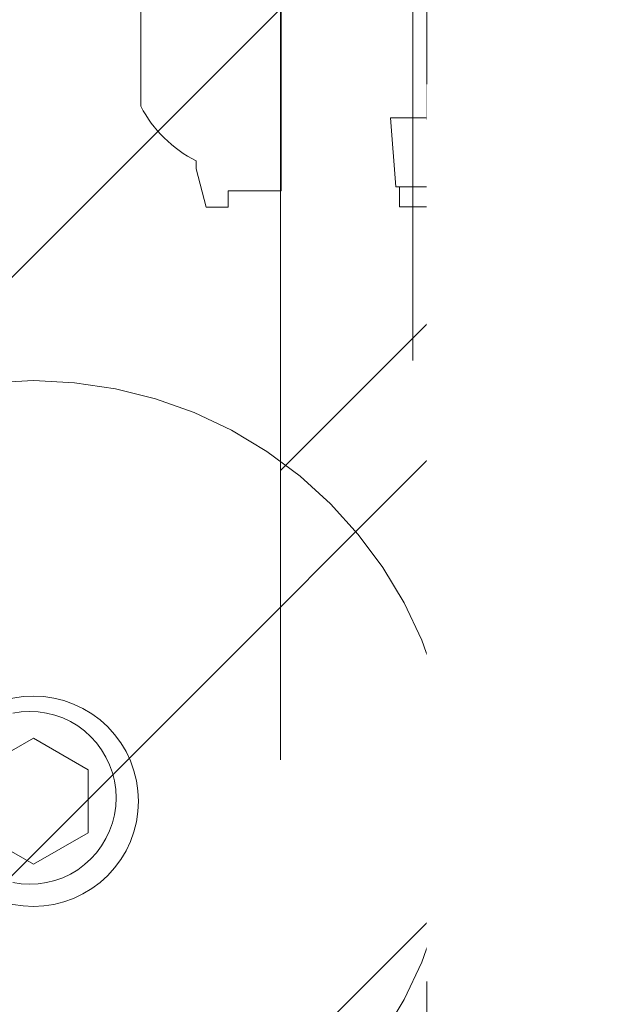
# Model space of a CAD drawing. Header units: inches. Extents: x -420 to -276, y -52 to 18.
# Tile 155 of 187: x -287.409 to -286.55, y -26.76 to -25.296. Entities that reach past the tile are written whole.
import ezdxf

# ---------------------------------------------------------------- set-up
doc = ezdxf.new("R2010")
doc.units = ezdxf.units.IN
doc.header["$LTSCALE"] = 32
doc.header["$MEASUREMENT"] = 0
doc.linetypes.add('Dash Style-1', pattern=[0.083328, 0.041656, -0.041672])
for name, color, linetype, lineweight in [('Black', 7, 'Continuous', 18), ('DashLine', 7, 'Dash Style-1', 13), ('DashLineFill', 7, 'Dash Style-1', 13), ('Drawing', 7, 'Continuous', 18), ('Metal-Black', 7, 'Continuous', 18), ('None', 7, 'Continuous', 18), ('SolidLine', 7, 'Continuous', 15), ('Wood_1-H', 7, 'Continuous', 13)]:
    doc.layers.add(name, color=color, linetype=linetype, lineweight=lineweight)
pattern_1 = [(45, (0, 0), (-1.61301565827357, 1.935715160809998), []), (45, (-1.0608, 1.0608), (-0.4723460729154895, 0.4167612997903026), [])]

# ---------------------------------------------------------------- blocks, each defined once
blk = doc.blocks.new('1BP8DW-Leveler (2D)')
at = {"layer": 'DashLine', "flags": 128}
for points in [[(0.625, -1.786516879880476e-14), (0.6219904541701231, -0.06126071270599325), (0.6129908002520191, -0.1219314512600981), (0.5980877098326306, -0.1814279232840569), (0.5774247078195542, -0.2391771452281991), (0.551200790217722, -0.2946229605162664), (0.5196685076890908, -0.3472313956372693), (0.4831315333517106, -0.3964958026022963), (0.4419417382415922, -0.4419417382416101), (0.3964958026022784, -0.4831315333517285), (0.3472313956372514, -0.5196685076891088), (0.2946229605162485, -0.5512007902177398), (0.2391771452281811, -0.5774247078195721), (0.181427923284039, -0.5980877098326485), (0.1219314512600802, -0.612990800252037), (0.06126071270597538, -0.6219904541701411), (0, -0.625000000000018), (-0.06126071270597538, -0.6219904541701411), (-0.1219314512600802, -0.612990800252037), (-0.181427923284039, -0.5980877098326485), (-0.2391771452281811, -0.5774247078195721), (-0.2946229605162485, -0.5512007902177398), (-0.3472313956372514, -0.5196685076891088), (-0.3964958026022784, -0.4831315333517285), (-0.4419417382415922, -0.4419417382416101), (-0.4831315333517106, -0.3964958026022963), (-0.5196685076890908, -0.3472313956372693), (-0.551200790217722, -0.2946229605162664), (-0.5774247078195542, -0.2391771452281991), (-0.5980877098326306, -0.1814279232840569), (-0.6129908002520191, -0.1219314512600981), (-0.6219904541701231, -0.06126071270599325), (-0.625, -1.786516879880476e-14), (-0.6219904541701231, 0.06126071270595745), (-0.6129908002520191, 0.1219314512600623), (-0.5980877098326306, 0.1814279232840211), (-0.5774247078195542, 0.2391771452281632), (-0.551200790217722, 0.2946229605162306), (-0.5196685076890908, 0.3472313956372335), (-0.4831315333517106, 0.3964958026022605), (-0.4419417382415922, 0.4419417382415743), (-0.3964958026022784, 0.4831315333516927), (-0.3472313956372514, 0.5196685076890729), (-0.2946229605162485, 0.5512007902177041), (-0.2391771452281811, 0.5774247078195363), (-0.181427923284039, 0.5980877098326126), (-0.1219314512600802, 0.6129908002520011), (-0.06126071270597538, 0.6219904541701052), (0, 0.6249999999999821), (0.06126071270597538, 0.6219904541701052), (0.1219314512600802, 0.6129908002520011), (0.181427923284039, 0.5980877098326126), (0.2391771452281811, 0.5774247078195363), (0.2946229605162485, 0.5512007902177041), (0.3472313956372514, 0.5196685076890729), (0.3964958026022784, 0.4831315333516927), (0.4419417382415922, 0.4419417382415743), (0.4831315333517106, 0.3964958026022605), (0.5196685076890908, 0.3472313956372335), (0.551200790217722, 0.2946229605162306), (0.5774247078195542, 0.2391771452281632), (0.5980877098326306, 0.1814279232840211), (0.6129908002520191, 0.1219314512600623), (0.6219904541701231, 0.06126071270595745)], [(0, 0.1562499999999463), (0.01531517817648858, 0.1554976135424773), (0.03048286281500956, 0.1532477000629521), (0.04535698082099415, 0.1495219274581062), (0.05979428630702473, 0.1443561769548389), (0.07365574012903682, 0.1378001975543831), (0.08680784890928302, 0.129917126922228), (0.09912395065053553, 0.1207828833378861), (0.1104854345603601, 0.1104854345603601), (0.1207828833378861, 0.09912395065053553), (0.129917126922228, 0.08680784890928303), (0.1378001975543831, 0.0736557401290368), (0.1443561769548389, 0.05979428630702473), (0.1495219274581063, 0.04535698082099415), (0.1532477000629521, 0.03048286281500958), (0.1554976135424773, 0.01531517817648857), (0.1562499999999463, 9.56755311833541e-18), (0.1554976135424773, -0.01531517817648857), (0.1532477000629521, -0.03048286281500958), (0.1495219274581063, -0.04535698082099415), (0.1443561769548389, -0.05979428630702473), (0.1378001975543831, -0.0736557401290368), (0.129917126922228, -0.08680784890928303), (0.1207828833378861, -0.09912395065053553), (0.1104854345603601, -0.1104854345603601), (0.09912395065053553, -0.1207828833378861), (0.08680784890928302, -0.129917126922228), (0.07365574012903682, -0.1378001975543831), (0.05979428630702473, -0.1443561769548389), (0.04535698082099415, -0.1495219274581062), (0.03048286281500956, -0.1532477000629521), (0.01531517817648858, -0.1554976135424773), (0, -0.1562499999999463), (-0.01531517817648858, -0.1554976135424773), (-0.03048286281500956, -0.1532477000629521), (-0.04535698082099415, -0.1495219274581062), (-0.05979428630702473, -0.1443561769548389), (-0.07365574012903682, -0.1378001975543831), (-0.08680784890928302, -0.129917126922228), (-0.09912395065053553, -0.1207828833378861), (-0.1104854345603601, -0.1104854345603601), (-0.1207828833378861, -0.09912395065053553), (-0.129917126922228, -0.08680784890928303), (-0.1378001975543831, -0.0736557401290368), (-0.1443561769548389, -0.05979428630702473), (-0.1495219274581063, -0.04535698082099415), (-0.1532477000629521, -0.03048286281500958), (-0.1554976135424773, -0.01531517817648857), (-0.1562499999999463, 9.56755311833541e-18), (-0.1554976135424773, 0.01531517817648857), (-0.1532477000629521, 0.03048286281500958), (-0.1495219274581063, 0.04535698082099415), (-0.1443561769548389, 0.05979428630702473), (-0.1378001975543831, 0.0736557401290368), (-0.129917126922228, 0.08680784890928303), (-0.1207828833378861, 0.09912395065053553), (-0.1104854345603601, 0.1104854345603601), (-0.09912395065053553, 0.1207828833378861), (-0.08680784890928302, 0.129917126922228), (-0.07365574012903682, 0.1378001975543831), (-0.05979428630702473, 0.1443561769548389), (-0.04535698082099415, 0.1495219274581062), (-0.03048286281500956, 0.1532477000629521), (-0.01531517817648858, 0.1554976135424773)], [(5.740531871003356e-18, 0.09374999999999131), (-0.08118988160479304, 0.04687499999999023), (-0.08118988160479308, -0.04687500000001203), (-1.722159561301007e-17, -0.09375000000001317), (0.08118988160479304, -0.04687500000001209), (0.08118988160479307, 0.0468749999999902)]]:
    blk.add_lwpolyline(points, close=True, dxfattribs=at)
blk = doc.blocks.new('1BRPX8-Util_Bkt_Lg-F (2D)')
at = {"layer": 'DashLineFill', "linetype": 'Continuous', "lineweight": 13}
h = blk.add_hatch(dxfattribs=at)
h.set_pattern_fill('Steel', color=253, style=0, pattern_type=2)
h.set_pattern_definition(pattern_1)
edge = h.paths.add_edge_path()
edge.add_line((-4.468503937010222, 7.405511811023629), (-3.129921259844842, 7.405511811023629))
edge.add_line((-3.129921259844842, 7.405511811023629), (-3.129921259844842, -2.011811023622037))
edge.add_line((-3.129921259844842, -2.011811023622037), (-4.468503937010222, -2.011811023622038))
edge.add_line((-4.468503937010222, -2.011811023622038), (-4.468503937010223, -2.145669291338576))
edge.add_line((-4.468503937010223, -2.145669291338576), (-2.421259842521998, -2.145669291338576))
edge.add_line((-2.421259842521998, -2.145669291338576), (-2.421259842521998, -2.523622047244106))
edge.add_arc((-2.303149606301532, -2.523622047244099), 0.1181102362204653, 180.0000000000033, 270.0000000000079)
edge.add_line((-2.303149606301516, -2.641732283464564), (2.303149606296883, -2.641732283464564))
edge.add_arc((2.303149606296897, -2.523622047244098), 0.1181102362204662, 269.9999999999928, 359.9999999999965)
edge.add_line((2.421259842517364, -2.523622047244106), (2.421259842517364, -2.145669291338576))
edge.add_line((2.421259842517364, -2.145669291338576), (4.46850393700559, -2.145669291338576))
edge.add_line((4.46850393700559, -2.145669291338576), (4.46850393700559, -2.011811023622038))
edge.add_line((4.46850393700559, -2.011811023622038), (3.129921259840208, -2.011811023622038))
edge.add_line((3.129921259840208, -2.011811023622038), (3.129921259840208, 7.405511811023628))
edge.add_line((3.129921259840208, 7.405511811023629), (4.46850393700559, 7.405511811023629))
edge.add_line((4.46850393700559, 7.405511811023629), (4.46850393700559, 7.539370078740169))
edge.add_line((4.46850393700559, 7.539370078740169), (2.421259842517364, 7.539370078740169))
edge.add_line((2.421259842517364, 7.539370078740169), (2.421259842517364, 7.917322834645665))
edge.add_arc((2.30314960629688, 7.917322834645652), 0.1181102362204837, 6.452788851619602e-12, 89.99999999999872)
edge.add_line((2.303149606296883, 8.035433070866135), (-2.303149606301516, 8.035433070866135))
edge.add_arc((-2.303149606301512, 7.91732283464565), 0.1181102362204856, 90.00000000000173, 179.9999999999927)
edge.add_line((-2.421259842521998, 7.917322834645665), (-2.421259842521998, 7.539370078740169))
edge.add_line((-2.421259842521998, 7.539370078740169), (-4.468503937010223, 7.539370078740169))
edge.add_line((-4.468503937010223, 7.539370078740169), (-4.468503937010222, 7.405511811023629))
at = {"layer": 'SolidLine', "flags": 128}
blk.add_lwpolyline([(-2.761289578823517, -1.019638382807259), (-2.748815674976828, -1.017788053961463), (-2.73622047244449, -1.017169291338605), (-2.723625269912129, -1.017788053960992), (-2.71115136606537, -1.019638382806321), (-2.698918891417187, -1.022702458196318), (-2.687045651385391, -1.026950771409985), (-2.675645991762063, -1.032342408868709), (-2.664829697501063, -1.038825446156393), (-2.654700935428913, -1.046337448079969), (-2.645357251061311, -1.054806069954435), (-2.636888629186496, -1.06414975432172), (-2.629376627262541, -1.074278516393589), (-2.622893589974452, -1.085094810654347), (-2.617501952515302, -1.096494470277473), (-2.613253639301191, -1.108367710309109), (-2.610189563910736, -1.120600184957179), (-2.60833923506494, -1.133074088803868), (-2.607720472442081, -1.145669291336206), (-2.608339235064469, -1.158264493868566), (-2.610189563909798, -1.170738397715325), (-2.613253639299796, -1.182970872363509), (-2.617501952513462, -1.194844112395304), (-2.622893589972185, -1.206243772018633), (-2.62937662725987, -1.217060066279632), (-2.636888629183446, -1.227188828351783), (-2.645357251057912, -1.236532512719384), (-2.654700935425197, -1.2450011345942), (-2.664829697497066, -1.252513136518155), (-2.675645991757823, -1.258996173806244), (-2.68704565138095, -1.264387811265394), (-2.698918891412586, -1.268636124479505), (-2.711151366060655, -1.27170019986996), (-2.723625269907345, -1.273550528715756), (-2.736220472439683, -1.274169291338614), (-2.748815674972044, -1.273550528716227), (-2.761289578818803, -1.271700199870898)], dxfattribs=at)
at = {"layer": 'Metal-Black', "color": 7}
blk.add_blockref('1BP8DW-Leveler (2D)', (-2.730757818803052, -1.150718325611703), dxfattribs=at)
blk = doc.blocks.new('Slate-LegBrace (2D)')
at = {"layer": 'DashLineFill', "linetype": 'Continuous', "lineweight": 13}
h = blk.add_hatch(dxfattribs=at)
h.set_pattern_fill('Steel', color=253, style=0, pattern_type=2)
h.set_pattern_definition(pattern_1)
h.paths.add_polyline_path([(-2.186309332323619, -0.2676096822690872), (-2.186309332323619, -0.2375137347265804), (-1.992015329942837, -0.2375137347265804), (-1.992015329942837, -0.02575645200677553), (-1.988265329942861, -0.02575645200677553), (-1.988265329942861, 0.7034311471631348), (-1.929210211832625, 0.762486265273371), (-1.734820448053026, 0.762486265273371), (-1.67576532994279, 0.7034311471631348), (-1.67576532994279, -0.02575645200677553), (-1.672015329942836, -0.02575645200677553), (-1.672015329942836, -0.2375137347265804), (-1.477721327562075, -0.2375137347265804), (-1.477721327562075, -0.2676096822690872)])
h = blk.add_hatch(dxfattribs=at)
h.set_pattern_fill('Steel', color=253, style=0, pattern_type=2)
h.set_pattern_definition(pattern_1)
edge = h.paths.add_edge_path()
edge.add_line((-2.199587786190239, -0.1351515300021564), (-1.374775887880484, -0.1351515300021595))
edge.add_arc((3.636636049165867e-15, -0.01355418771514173), 1.380142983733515, 185.0545920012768, 354.9454079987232)
edge.add_line((1.374775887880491, -0.13515153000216), (2.199718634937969, -0.1351515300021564))
edge.add_arc((6.54243738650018e-05, -0.01705725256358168), 2.202821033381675, 183.0731271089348, 356.92687289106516, ccw=False)
h = blk.add_hatch(dxfattribs=at)
h.set_pattern_fill('Steel', color=253, style=0, pattern_type=2)
h.set_pattern_definition(pattern_1)
edge = h.paths.add_edge_path()
edge.add_line((2.191696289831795, -0.2375138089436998), (1.463739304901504, -0.2375137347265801))
edge.add_arc((-6.542437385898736e-05, -0.01704129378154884), 1.480314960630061, 188.5652811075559, 351.4347188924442, ccw=False)
edge.add_line((-1.463870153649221, -0.2375137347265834), (-2.191827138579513, -0.2375138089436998))
edge.add_line((-2.191827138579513, -0.2375138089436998), (-2.199718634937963, -0.1351515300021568))
edge.add_line((-2.199718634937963, -0.1351515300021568), (-1.374775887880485, -0.1351515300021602))
edge.add_arc((2.937282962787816e-15, -0.01355418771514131), 1.380142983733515, 185.0545920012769, 354.9454079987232)
edge.add_line((1.37477588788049, -0.1351515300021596), (2.199587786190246, -0.1351515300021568))
edge.add_line((2.199587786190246, -0.1351515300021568), (2.191696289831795, -0.2375138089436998))
at = {"layer": 'DashLineFill', "flags": 128}
blk.add_lwpolyline([(-2.186309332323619, -0.2676096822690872), (-2.186309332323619, -0.2375137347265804), (-1.992015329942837, -0.2375137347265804), (-1.992015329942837, -0.02575645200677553), (-1.988265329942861, -0.02575645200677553), (-1.988265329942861, 0.7034311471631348), (-1.929210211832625, 0.762486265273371), (-1.734820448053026, 0.762486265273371), (-1.67576532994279, 0.7034311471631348), (-1.67576532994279, -0.02575645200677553), (-1.672015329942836, -0.02575645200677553), (-1.672015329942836, -0.2375137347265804), (-1.477721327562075, -0.2375137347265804), (-1.477721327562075, -0.2676096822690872)], close=True, dxfattribs=at)
for points in [[(2.191696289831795, -0.2375138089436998), (1.463739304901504, -0.2375137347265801, -0.860662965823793), (-1.463870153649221, -0.2375137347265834), (-2.191827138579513, -0.2375138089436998), (-2.199718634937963, -0.1351515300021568), (-1.374775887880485, -0.1351515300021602, 0.9154551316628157), (1.37477588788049, -0.1351515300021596), (2.199587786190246, -0.1351515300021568)], [(-2.199587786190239, -0.1351515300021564), (-1.374775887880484, -0.1351515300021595, 0.9154551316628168), (1.374775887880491, -0.13515153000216), (2.199718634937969, -0.1351515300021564, -0.9477524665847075)]]:
    blk.add_lwpolyline(points, format="xyb", close=True, dxfattribs=at)
blk = doc.blocks.new('Group-8')
at = {"layer": 'Wood_1-H', "color": 7}
for name in ['1BRPX8-Util_Bkt_Lg-F (2D)', 'Slate-LegBrace (2D)']:
    blk.add_blockref(name, (44.96062992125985, -8.30708661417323), dxfattribs=at)
blk = doc.blocks.new('Group-9')
at = {"layer": 'None'}
blk.add_blockref('Group-8', (0, 0), dxfattribs=at)
blk = doc.blocks.new('SL Utility Cabinet (2D)-2')
at = {"layer": 'None'}
blk.add_blockref('Group-9', (0, 0), dxfattribs=at)
at = {"layer": 'Drawing', "color": 0, "flags": 1}
for tag in ['Tag', 'Catalog', 'Option1', 'Option2', 'Option3', 'Option4', 'Option5', 'Option6', 'Option7', 'Option8', 'Option9', 'Option10', 'Option11', 'Option12', 'Custom', 'FinishGroup', 'Discount', 'Item2', 'Item3', 'Item6', 'Item9', 'Item10', 'Item12', 'Item13', 'Item16', 'Item19', 'Item20', 'Item21', 'Item22', 'Item23', 'Item24', 'Item25', 'Item8', 'Item18', 'Item1', 'Item4', 'Item5', 'Item7', 'Item11', 'Item14', 'Item15', 'Item17']:
    blk.add_attdef(tag, (29.84121383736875, -21.56764746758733), '', height=0.007086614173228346, dxfattribs=at)
blk = doc.blocks.new('Group-23')
at = {"layer": 'DashLineFill', "linetype": 'Continuous', "lineweight": 13}
h = blk.add_hatch(dxfattribs=at)
h.set_pattern_fill('Steel', color=253, style=0, pattern_type=2)
h.set_pattern_definition(pattern_1)
h.paths.add_polyline_path([(-2.066929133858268, 1.397637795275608), (2.066929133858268, 1.397637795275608), (2.066929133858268, 0.1377952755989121), (2.106299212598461, 0.1377952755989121), (2.106299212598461, -0.1377952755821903), (2.066929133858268, -0.1377952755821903), (2.066929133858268, -5.275590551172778), (2.106299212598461, -5.275590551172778), (2.106299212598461, -5.55118110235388), (2.066929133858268, -5.55118110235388), (2.066929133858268, -5.82677165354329), (-2.066929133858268, -5.82677165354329), (-2.066929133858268, -5.55118110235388), (-2.106299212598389, -5.55118110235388), (-2.106299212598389, -5.275590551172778), (-2.066929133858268, -5.275590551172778), (-2.066929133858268, -0.1377952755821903), (-2.106299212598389, -0.1377952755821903), (-2.106299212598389, 0.1377952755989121), (-2.066929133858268, 0.1377952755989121)])
at = {"layer": 'DashLineFill', "flags": 128}
blk.add_lwpolyline([(-2.066929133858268, 1.397637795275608), (2.066929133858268, 1.397637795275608), (2.066929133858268, 0.1377952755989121), (2.106299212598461, 0.1377952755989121), (2.106299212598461, -0.1377952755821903), (2.066929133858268, -0.1377952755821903), (2.066929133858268, -5.275590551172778), (2.106299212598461, -5.275590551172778), (2.106299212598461, -5.55118110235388), (2.066929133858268, -5.55118110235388), (2.066929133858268, -5.82677165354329), (-2.066929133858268, -5.82677165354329), (-2.066929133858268, -5.55118110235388), (-2.106299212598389, -5.55118110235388), (-2.106299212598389, -5.275590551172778), (-2.066929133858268, -5.275590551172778), (-2.066929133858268, -0.1377952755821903), (-2.106299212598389, -0.1377952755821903), (-2.106299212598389, 0.1377952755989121), (-2.066929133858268, 0.1377952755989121)], close=True, dxfattribs=at)
blk = doc.blocks.new('TL14_upper_leg (2D)')
at = {"layer": 'SolidLine', "flags": 128}
blk.add_lwpolyline([(-2.322834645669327, 0.2436987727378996), (-2.401574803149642, 0.2436987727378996), (-2.401574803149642, 0.2677219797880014), (-2.434055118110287, 0.2677219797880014), (-2.4493110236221, 0.2107861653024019), (-2.4493110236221, 0.1992105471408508, 0.1579749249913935), (-2.531479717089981, 0.1180761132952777), (-2.531479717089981, -0.1180652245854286, 0.1560270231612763), (-2.4493110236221, -0.1991401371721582), (-2.4493110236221, -0.2107752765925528), (-2.434055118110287, -0.2677110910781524), (-2.401574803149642, -0.2677110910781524), (-2.401574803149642, -0.2436878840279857), (-2.322834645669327, -0.2436878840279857)], format="xyb", close=True, dxfattribs=at)
at = {"layer": 'DashLine', "color": 7}
blk.add_blockref('Group-23', (0, 0), dxfattribs=at)
blk = doc.blocks.new('1BRPT9-Bracket (2D)')
at = {"layer": 'DashLineFill', "linetype": 'Continuous', "lineweight": 13}
h = blk.add_hatch(dxfattribs=at)
h.set_pattern_fill('Steel', color=253, style=0, pattern_type=2)
h.set_pattern_definition(pattern_1)
edge = h.paths.add_edge_path()
edge.add_arc((1.677931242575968, -8.488188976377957), 0.2519685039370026, 269.999999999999, 360.0000000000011)
edge.add_line((1.929899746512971, -8.488188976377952), (1.929899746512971, -7.480314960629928))
edge.add_line((1.929899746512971, -7.480314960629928), (2.323600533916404, -7.480314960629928))
edge.add_line((2.323600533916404, -7.480314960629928), (2.323600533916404, 7.461135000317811))
edge.add_line((2.323600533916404, 7.461135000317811), (1.929899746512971, 7.480314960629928))
edge.add_line((1.929899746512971, 7.480314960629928), (1.929899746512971, 8.488188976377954))
edge.add_arc((1.677931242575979, 8.488188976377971), 0.2519685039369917, 359.999999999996, 450.0000000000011)
edge.add_line((1.677931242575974, 8.740157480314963), (-2.32206875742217, 8.740157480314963))
edge.add_line((-2.32206875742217, 8.740157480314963), (-2.32206875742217, -8.74015748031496))
edge.add_line((-2.32206875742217, -8.74015748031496), (1.677931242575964, -8.74015748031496))
at = {"layer": 'DashLineFill'}
blk.add_line((2.126750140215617, 7.461135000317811), (2.126750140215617, -7.480314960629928), dxfattribs=at)
at = {"layer": 'DashLineFill', "flags": 128}
blk.add_lwpolyline([(1.677931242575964, -8.74015748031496, 0.4142135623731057), (1.929899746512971, -8.488188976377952), (1.929899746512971, -7.480314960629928), (2.323600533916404, -7.480314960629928), (2.323600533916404, 7.461135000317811), (1.929899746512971, 7.480314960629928), (1.929899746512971, 8.488188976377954, 0.4142135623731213), (1.677931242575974, 8.740157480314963), (-2.32206875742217, 8.740157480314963), (-2.32206875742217, -8.74015748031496)], format="xyb", close=True, dxfattribs=at)
blk = doc.blocks.new('SlateLegLocator-L2')
at = {"color": 255, "linetype": 'Dash Style-1', "lineweight": 5}
blk.add_wipeout([(-2.106299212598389, 1.3779527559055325), (2.10629921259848, 1.3779527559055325), (2.10629921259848, -5.807086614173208), (-2.106299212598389, -5.807086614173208)], dxfattribs=at).dxf.layer = 'Black'
at = {"layer": 'Black', "linetype": 'Dash Style-1', "lineweight": 5, "flags": 128}
blk.add_lwpolyline([(-2.106299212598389, 1.377952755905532), (2.106299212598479, 1.377952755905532), (2.106299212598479, -5.807086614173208), (-2.106299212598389, -5.807086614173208)], close=True, dxfattribs=at)
blk = doc.blocks.new('Group-53')
at = {"layer": 'None', "color": 7, "rotation": 180}
blk.add_blockref('1BRPT9-Bracket (2D)', (61.87795275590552, -12.00787401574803), dxfattribs=at)
at = {"layer": 'None', "color": 7}
blk.add_blockref('TL14_upper_leg (2D)', (61.87795275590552, -8.30708661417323), dxfattribs=at)
blk.add_blockref('SlateLegLocator-L2', (61.87795275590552, -8.30708661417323), dxfattribs=at)
blk = doc.blocks.new('Group-54')
at = {"layer": 'None'}
blk.add_blockref('Group-53', (0, 0), dxfattribs=at)
blk = doc.blocks.new('SL Credenza Desk Top (2D)-1')
at = {"layer": 'None'}
blk.add_blockref('Group-54', (0, 0), dxfattribs=at)
at = {"layer": 'Drawing', "color": 0, "flags": 1}
for tag in ['Tag', 'Catalog', 'Option1', 'Option2', 'Option3', 'Option4', 'Option5', 'Option6', 'Option7', 'Option8', 'Option9', 'Option10', 'Option11', 'Option12', 'Custom', 'FinishGroup', 'Discount', 'Item2', 'Item3', 'Item6', 'Item9', 'Item10', 'Item12', 'Item13', 'Item16', 'Item19', 'Item20', 'Item21', 'Item22', 'Item23', 'Item24', 'Item25', 'Item8', 'Item18', 'Item1', 'Item4', 'Item5', 'Item7', 'Item11', 'Item14', 'Item15', 'Item17']:
    blk.add_attdef(tag, (12.88432181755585, -32.50688762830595), '', height=0.007086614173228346, dxfattribs=at)

msp = doc.modelspace()

# ---------------------------------------------------------------- block references
at = {"layer": 'Drawing'}
msp.add_blockref('SL Utility Cabinet (2D)-2', (-329.6181102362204, -17), dxfattribs=at)

# ---------------------------------------------------------------- next in the draw order: block references
msp.add_blockref('SL Credenza Desk Top (2D)-1', (-346.5750022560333, -16.99999999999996), dxfattribs=at)

doc.saveas('drawing.dxf')
